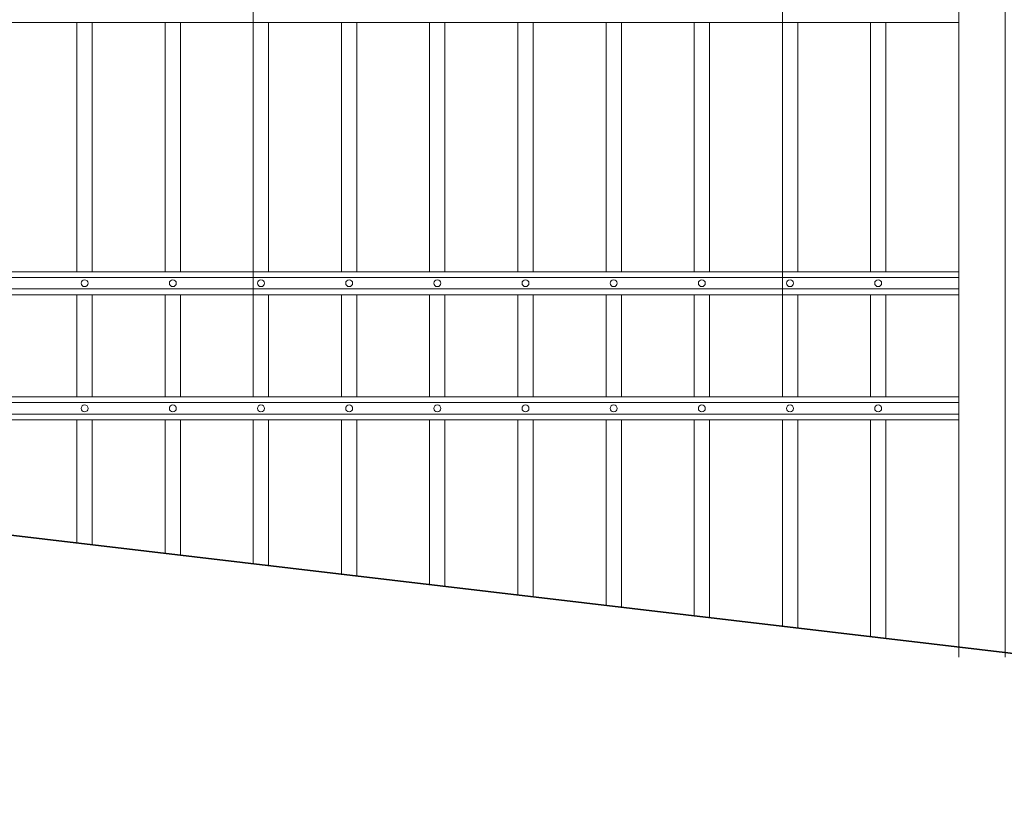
# Model space of a CAD drawing. Header units: millimetres. Extents: x 6567289036 to 6568990308, y 5976640423 to 5977332400.
# Tile 147 of 256: x 6568234663 to 6568235932, y 5976810474 to 5976811487. Entities that reach past the tile are written whole.
import ezdxf

# ---------------------------------------------------------------- set-up
doc = ezdxf.new("R2010")
doc.units = ezdxf.units.MM
doc.layers.add('01_widok', color=7, linetype='Continuous', lineweight=13)

# ---------------------------------------------------------------- blocks, each defined once
blk = doc.blocks.new('A$C6D0402AF')
at = {"layer": '01_widok'}
for p, q in [((1.65, 1.379), (1.65, 0.301)), ((2.34, 1.371), (2.34, 0.301)), ((2.57, 0.789), (0.06, 0.789)), ((1.42, 0.789), (1.42, 0.4642)), ((1.44, 0.789), (1.44, 0.4642)), ((1.535, 0.789), (1.535, 0.4642)), ((1.555, 0.789), (1.555, 0.4642)), ((1.65, 0.789), (1.65, 0.4642)), ((1.67, 0.789), (1.67, 0.4642)), ((1.765, 0.789), (1.765, 0.4642)), ((1.785, 0.789), (1.785, 0.4642)), ((1.88, 0.789), (1.88, 0.4642)), ((1.9, 0.789), (1.9, 0.4642)), ((1.995, 0.789), (1.995, 0.4642)), ((2.015, 0.789), (2.015, 0.4642)), ((2.015, 0.789), (2.015, 0.4642)), ((2.11, 0.789), (2.11, 0.4642)), ((2.13, 0.789), (2.13, 0.4642)), ((2.225, 0.789), (2.225, 0.4642)), ((2.245, 0.789), (2.245, 0.4642)), ((2.34, 0.789), (2.34, 0.4642)), ((2.36, 0.789), (2.36, 0.4642)), ((2.455, 0.789), (2.455, 0.4642)), ((2.475, 0.789), (2.475, 0.4642)), ((2.57, 0.4642), (0.06, 0.4642)), ((2.57, 0.4567), (0.06, 0.4567)), ((2.57, 0.4417), (0.06, 0.4417)), ((2.57, 0.4342), (0.06, 0.4342)), ((1.42, 0.4342), (1.42, 0.301)), ((1.44, 0.4342), (1.44, 0.301)), ((1.535, 0.4342), (1.535, 0.301)), ((1.555, 0.4342), (1.555, 0.301)), ((1.65, 0.4342), (1.65, 0.301)), ((1.67, 0.4342), (1.67, 0.301)), ((1.765, 0.4342), (1.765, 0.301)), ((1.785, 0.4342), (1.785, 0.301)), ((1.88, 0.4342), (1.88, 0.301)), ((1.9, 0.4342), (1.9, 0.301)), ((1.995, 0.4342), (1.995, 0.301)), ((2.015, 0.4342), (2.015, 0.301)), ((2.015, 0.4342), (2.015, 0.301)), ((2.11, 0.4342), (2.11, 0.301)), ((2.13, 0.4342), (2.13, 0.301)), ((2.225, 0.4342), (2.225, 0.301)), ((2.245, 0.4342), (2.245, 0.301)), ((2.34, 0.4342), (2.34, 0.301)), ((2.36, 0.4342), (2.36, 0.301)), ((2.455, 0.4342), (2.455, 0.301)), ((2.475, 0.4342), (2.475, 0.301)), ((0.06, 0.301), (2.57, 0.301)), ((2.57, 0.301), (0.06, 0.301)), ((2.57, 0.2935), (0.06, 0.2935)), ((2.57, 0.2785), (0.06, 0.2785)), ((2.57, 0.271), (0.06, 0.271)), ((0.06, 0.271), (2.57, 0.271))]:
    blk.add_line(p, q, dxfattribs=at)
for centre in [(1.43, 0.4492), (1.545, 0.4492), (1.66, 0.4492), (1.775, 0.4492), (1.89, 0.4492), (2.005, 0.4492), (2.12, 0.4492), (2.235, 0.4492), (2.35, 0.4492), (2.465, 0.4492), (1.43, 0.286), (1.545, 0.286), (1.66, 0.286), (1.775, 0.286), (1.89, 0.286), (2.005, 0.286), (2.12, 0.286), (2.235, 0.286), (2.35, 0.286), (2.465, 0.286)]:
    blk.add_circle(centre, 0.0045, dxfattribs=at)
blk = doc.blocks.new('A$C6613173D')
at = {"layer": '01_widok'}
for p, q in [((0.3506, 0.2704), (0.3386, 0.2704)), ((0.3506, 0.2704), (0.3626, 0.2704)), ((0.3506, 0.2624), (0.3386, 0.2624)), ((0.3506, 0.2624), (0.3626, 0.2624)), ((0.3506, 0.2444), (0.3243, 0.2444)), ((0.3244, 0.2404), (0.3243, 0.2444)), ((0.3506, 0.2444), (0.3769, 0.2444)), ((0.3769, 0.2404), (0.3769, 0.2444)), ((0.3206, 0.2384), (0.3206, 0.2334)), ((0.3506, 0.2404), (0.3226, 0.2404)), ((0.3506, 0.2314), (0.3226, 0.2314)), ((0.3506, 0.2404), (0.3786, 0.2404)), ((0.3506, 0.2314), (0.3786, 0.2314)), ((0.3806, 0.2384), (0.3806, 0.2334)), ((0.3506, 0.2164), (0.3356, 0.2164)), ((0.3356, 0.2164), (0.3386, 0.2134)), ((0.3506, 0.2164), (0.3656, 0.2164)), ((0.3656, 0.2164), (0.3626, 0.2134)), ((0.3506, 0.2134), (0.3386, 0.2134)), ((0.3386, 0.1684), (0.3386, 0.2134)), ((0.3506, 0.2134), (0.3626, 0.2134)), ((0.3626, 0.1684), (0.3626, 0.2134)), ((0.3506, 0.1684), (0.3386, 0.1684)), ((0.3506, 0.1684), (0.3626, 0.1684)), ((0.3506, 0.1434), (0.3386, 0.1434)), ((0.3386, 0.1434), (0.3386, 0.0994)), ((0.3506, 0.1434), (0.3626, 0.1434)), ((0.3626, 0.1434), (0.3626, 0.0994)), ((0.3206, 0.0994), (0.3806, 0.0994)), ((0.3206, 0.0994), (0.3206, -1.2522)), ((0.3806, 0.0994), (0.3806, -1.2522))]:
    blk.add_line(p, q, dxfattribs=at)
blk.add_lwpolyline([(0.3386, 0.0994), (0.3626, 0.0994)], dxfattribs=at)
for centre, radius, start, end in [((0.3511, 0.2938), 0.0266, 90.9691, 242.0394), ((0.3502, 0.2938), 0.0266, 297.9606, 89.0309), ((0.3398, 0.2664), 0.00417, 106.2602, 253.7398), ((0.3614, 0.2664), 0.00417, 286.2602, 73.7398), ((0.3226, 0.2384), 0.002, 90, 180), ((0.3226, 0.2334), 0.002, 180, 270), ((0.3786, 0.2384), 0.002, 0, 90), ((0.3786, 0.2334), 0.002, 270, 0), ((0.3391, 0.1559), 0.0125, 92.3383, 267.6617), ((0.3621, 0.1559), 0.0125, 272.3383, 87.6617)]:
    blk.add_arc(centre, radius, start, end, dxfattribs=at)
for points, knots in [([(0.3243, 0.2444), (0.3243, 0.2446), (0.3248, 0.2461), (0.3275, 0.2488), (0.3321, 0.2502), (0.3367, 0.2555), (0.3386, 0.2596), (0.3386, 0.2624)], [2.774362, 2.774362, 2.774362, 2.774362, 3.490427, 7.508595, 13.38101, 17.769363, 27.74801, 27.74801, 27.74801, 27.74801]), ([(0.3769, 0.2444), (0.3769, 0.2446), (0.3765, 0.2461), (0.3737, 0.2488), (0.3691, 0.2502), (0.3646, 0.2555), (0.3626, 0.2596), (0.3626, 0.2624)], [2.774362, 2.774362, 2.774362, 2.774362, 3.490427, 7.508595, 13.38101, 17.769363, 27.74801, 27.74801, 27.74801, 27.74801]), ([(0.3357, 0.2164), (0.3352, 0.2166), (0.3341, 0.2169), (0.3328, 0.2189), (0.3332, 0.223), (0.3287, 0.227), (0.3257, 0.2299), (0.3242, 0.2314)], [0, 0, 0, 0, 1.627023, 3.22043, 6.907446, 13.144432, 19.532717, 19.532717, 19.532717, 19.532717]), ([(0.3655, 0.2164), (0.366, 0.2166), (0.3671, 0.2169), (0.3684, 0.2189), (0.3681, 0.223), (0.3725, 0.227), (0.3755, 0.2299), (0.377, 0.2314)], [0, 0, 0, 0, 1.627023, 3.22043, 6.907446, 13.144432, 19.532717, 19.532717, 19.532717, 19.532717])]:
    blk.add_open_spline(points, degree=3, knots=knots, dxfattribs=at)

msp = doc.modelspace()

# ---------------------------------------------------------------- linework, layer by layer
at = {"lineweight": 35}
msp.add_line((6568230768.25329, 5976811280.674253), (6568251528.25329, 5976808830.674253), dxfattribs=at)
at = {"layer": '01_widok'}
for p, q in [((6568234736.762917, 5976810970.999101), (6568234736.762917, 5976810812.328945)), ((6568234756.534781, 5976810970.999101), (6568234756.534781, 5976810809.995561)), ((6568234850.451131, 5976810970.999101), (6568234850.451131, 5976810798.911983)), ((6568234870.222995, 5976810970.999101), (6568234870.222995, 5976810796.578598)), ((6568234964.139343, 5976810970.999101), (6568234964.139343, 5976810785.495022)), ((6568234983.911207, 5976810970.999101), (6568234983.911208, 5976810783.161637)), ((6568235077.827557, 5976810970.999101), (6568235077.827557, 5976810772.07806)), ((6568235097.599421, 5976810970.999101), (6568235097.599421, 5976810769.744676)), ((6568235191.51577, 5976810970.999101), (6568235191.51577, 5976810758.661098)), ((6568235211.287634, 5976810970.999101), (6568235211.287634, 5976810756.327714)), ((6568235305.203983, 5976810970.999101), (6568235305.203983, 5976810745.244137)), ((6568235324.975847, 5976810970.999101), (6568235324.975847, 5976810742.910752)), ((6568235418.892197, 5976810970.999101), (6568235418.892197, 5976810731.827175)), ((6568235438.664061, 5976810970.999101), (6568235438.664061, 5976810729.493791)), ((6568235532.58041, 5976810970.999101), (6568235532.58041, 5976810718.410213)), ((6568235552.352274, 5976810970.999101), (6568235552.352275, 5976810716.076829)), ((6568235646.268622, 5976810970.999101), (6568235646.268623, 5976810704.993253)), ((6568235666.040486, 5976810970.999101), (6568235666.040487, 5976810702.659867)), ((6568235759.956836, 5976810970.999101), (6568235759.956836, 5976810691.576291)), ((6568235779.7287, 5976810970.999101), (6568235779.7287, 5976810689.242906))]:
    msp.add_line(p, q, dxfattribs=at)

# ---------------------------------------------------------------- block references
at = {"xscale": 988.5931585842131, "yscale": 988.5931585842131, "zscale": 988.5931585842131, "rotation": 3.128671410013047e-08}
msp.add_blockref('A$C6D0402AF', (6568233332.960632, 5976810703.131301), dxfattribs=at)
at = {"xscale": 1000, "yscale": 1000, "zscale": 1000}
msp.add_blockref('A$C6613173D', (6568235553.039466, 5976811917.577055), dxfattribs=at)

doc.saveas('drawing.dxf')
